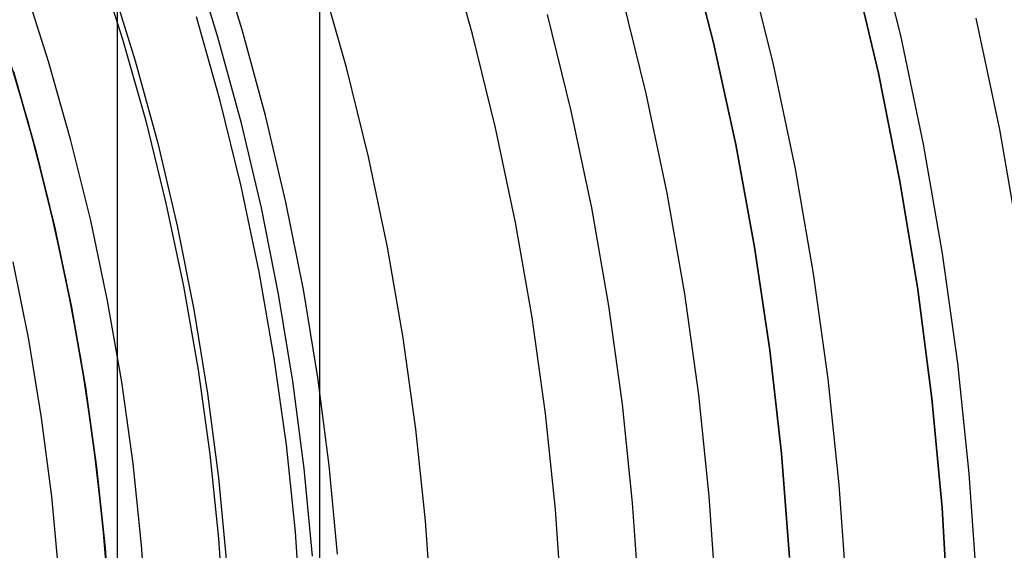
# Model space of a CAD drawing. Header units: millimetres. Extents: x 8929 to 10091, y -2708 to -1691.
# Tile 163 of 196: x 9544 to 9558, y -2055 to -2047. Entities that reach past the tile are written whole.
import ezdxf

# ---------------------------------------------------------------- set-up
doc = ezdxf.new("R2010")
doc.units = ezdxf.units.MM
for name, color, linetype in [('1', 7, 'Continuous'), ('COLOR EXT', 7, 'Continuous'), ('luz', 7, 'Continuous'), ('PLASTICO NEGRO', 7, 'Continuous')]:
    doc.layers.add(name, color=color, linetype=linetype)

msp = doc.modelspace()

# ---------------------------------------------------------------- linework, layer by layer
at = {"layer": '1', "color": 7, "true_color": 0xffffff}
for p, q in [((9548.05, -2123.77, 71.704), (9548.05, -1992.471, 71.704)), ((9545.032, -2116.471, 44.653), (9545.032, -1999.771, 44.653))]:
    msp.add_line(p, q, dxfattribs=at)
at = {"layer": '1', "color": 7, "true_color": 0xf4f4f4}
for p, q in [((9553.543, -2046.057, 206.567), (9553.928, -2047.562, 206.567)), ((9553.928, -2047.562, 208.385), (9553.543, -2046.057, 208.385)), ((9553.543, -2046.057, 207.476), (9553.928, -2047.562, 207.476)), ((9553.928, -2047.562, 206.567), (9554.26, -2049.08, 206.567)), ((9554.26, -2049.08, 208.385), (9553.928, -2047.562, 208.385)), ((9553.928, -2047.562, 207.476), (9554.26, -2049.08, 207.476)), ((9554.26, -2049.08, 206.567), (9554.539, -2050.608, 206.567)), ((9554.539, -2050.608, 208.385), (9554.26, -2049.08, 208.385)), ((9554.26, -2049.08, 207.476), (9554.539, -2050.608, 207.476)), ((9554.539, -2050.608, 206.567), (9554.766, -2052.145, 206.567)), ((9554.766, -2052.145, 208.385), (9554.539, -2050.608, 208.385)), ((9554.539, -2050.608, 207.476), (9554.766, -2052.145, 207.476)), ((9554.766, -2052.145, 206.567), (9554.94, -2053.689, 206.567)), ((9554.94, -2053.689, 208.385), (9554.766, -2052.145, 208.385)), ((9554.766, -2052.145, 207.476), (9554.94, -2053.689, 207.476)), ((9554.94, -2053.689, 206.567), (9555.06, -2055.237, 206.567)), ((9555.06, -2055.237, 208.385), (9554.94, -2053.689, 208.385)), ((9554.94, -2053.689, 207.476), (9555.06, -2055.237, 207.476))]:
    msp.add_line(p, q, dxfattribs=at)
at = {"layer": 'COLOR EXT', "color": 30, "true_color": 0xff8d00}
for p, q in [((9543.698, -2048.739, 21.604), (9543.353, -2047.576, 21.604)), ((9543.48, -2047.988, 29.904), (9543.809, -2049.15, 29.904)), ((9543.809, -2049.15, 25.754), (9543.48, -2047.988, 25.754)), ((9544.002, -2049.914, 21.604), (9543.698, -2048.739, 21.604)), ((9543.809, -2049.15, 29.904), (9544.098, -2050.323, 29.904)), ((9544.098, -2050.323, 25.754), (9543.809, -2049.15, 25.754)), ((9544.266, -2051.099, 21.604), (9544.002, -2049.914, 21.604)), ((9544.098, -2050.323, 29.904), (9544.347, -2051.506, 29.904)), ((9544.347, -2051.506, 25.754), (9544.098, -2050.323, 25.754)), ((9544.489, -2052.292, 21.604), (9544.266, -2051.099, 21.604)), ((9544.347, -2051.506, 29.904), (9544.554, -2052.696, 29.904)), ((9544.554, -2052.696, 25.754), (9544.347, -2051.506, 25.754)), ((9544.67, -2053.493, 21.604), (9544.489, -2052.292, 21.604)), ((9544.554, -2052.696, 29.904), (9544.721, -2053.893, 29.904)), ((9544.721, -2053.893, 25.754), (9544.554, -2052.696, 25.754)), ((9544.809, -2054.698, 21.604), (9544.67, -2053.493, 21.604)), ((9544.721, -2053.893, 29.904), (9544.846, -2055.095, 29.904)), ((9544.846, -2055.095, 25.754), (9544.721, -2053.893, 25.754)), ((9544.907, -2055.908, 21.604), (9544.809, -2054.698, 21.604)), ((9544.846, -2055.095, 29.904), (9544.929, -2056.3, 29.904)), ((9544.929, -2056.3, 25.754), (9544.846, -2055.095, 25.754))]:
    msp.add_line(p, q, dxfattribs=at)
at = {"layer": 'luz', "color": 7, "true_color": 0xffffff}
for p, q in [((9556.721, -2047.452, -25.35), (9556.325, -2045.844, -25.35)), ((9550.332, -2047.432, -23.839), (9549.939, -2046.045, -23.839)), ((9544.72, -2046.299, -22.02), (9545.107, -2047.505, -22.02)), ((9554.823, -2047.885, -24.287), (9554.443, -2046.343, -24.287)), ((9544.004, -2047.839, -22.328), (9543.628, -2046.67, -22.328)), ((9548.449, -2047.93, -22.776), (9548.075, -2046.609, -22.776)), ((9552.924, -2048.318, -23.224), (9552.56, -2046.841, -23.224)), ((9546.567, -2048.429, -21.713), (9546.211, -2047.172, -21.713)), ((9551.446, -2047.137, -23.531), (9551.8, -2048.575, -23.531)), ((9557.845, -2047.195, -25.042), (9558.194, -2048.854, -25.042)), ((9550.676, -2048.831, -23.839), (9550.332, -2047.432, -23.839)), ((9557.061, -2049.071, -25.35), (9556.721, -2047.452, -25.35)), ((9545.107, -2047.505, -22.02), (9545.453, -2048.724, -22.02)), ((9544.338, -2049.019, -22.328), (9544.004, -2047.839, -22.328)), ((9555.149, -2049.439, -24.287), (9554.823, -2047.885, -24.287)), ((9548.778, -2049.264, -22.776), (9548.449, -2047.93, -22.776)), ((9553.237, -2049.806, -23.224), (9552.924, -2048.318, -23.224)), ((9546.88, -2049.698, -21.713), (9546.567, -2048.429, -21.713)), ((9551.8, -2048.575, -23.531), (9552.105, -2050.024, -23.531)), ((9545.453, -2048.724, -22.02), (9545.756, -2049.954, -22.02)), ((9550.973, -2050.241, -23.839), (9550.676, -2048.831, -23.839)), ((9558.194, -2048.854, -25.042), (9558.485, -2050.524, -25.042)), ((9544.632, -2050.211, -22.328), (9544.338, -2049.019, -22.328)), ((9557.346, -2050.702, -25.35), (9557.061, -2049.071, -25.35)), ((9549.061, -2050.609, -22.776), (9548.778, -2049.264, -22.776)), ((9555.422, -2051.003, -24.287), (9555.149, -2049.439, -24.287)), ((9547.149, -2050.976, -21.713), (9546.88, -2049.698, -21.713)), ((9553.498, -2051.304, -23.224), (9553.237, -2049.806, -23.224)), ((9545.756, -2049.954, -22.02), (9546.016, -2051.194, -22.02)), ((9552.105, -2050.024, -23.531), (9552.359, -2051.483, -23.531)), ((9544.884, -2051.412, -22.328), (9544.632, -2050.211, -22.328)), ((9551.22, -2051.661, -23.839), (9550.973, -2050.241, -23.839)), ((9549.297, -2051.963, -22.776), (9549.061, -2050.609, -22.776)), ((9557.574, -2052.341, -25.35), (9557.346, -2050.702, -25.35)), ((9547.373, -2052.264, -21.713), (9547.149, -2050.976, -21.713)), ((9555.641, -2052.576, -24.287), (9555.422, -2051.003, -24.287)), ((9546.016, -2051.194, -22.02), (9546.234, -2052.442, -22.02)), ((9545.095, -2052.621, -22.328), (9544.884, -2051.412, -22.328)), ((9553.708, -2052.811, -23.224), (9553.498, -2051.304, -23.224)), ((9552.359, -2051.483, -23.531), (9552.563, -2052.95, -23.531)), ((9551.419, -2053.089, -23.839), (9551.22, -2051.661, -23.839)), ((9549.486, -2053.323, -22.776), (9549.297, -2051.963, -22.776)), ((9547.553, -2053.558, -21.713), (9547.373, -2052.264, -21.713)), ((9546.234, -2052.442, -22.02), (9546.408, -2053.697, -22.02)), ((9557.745, -2053.988, -25.35), (9557.574, -2052.341, -25.35)), ((9555.805, -2054.156, -24.287), (9555.641, -2052.576, -24.287)), ((9545.264, -2053.836, -22.328), (9545.095, -2052.621, -22.328)), ((9553.865, -2054.323, -23.224), (9553.708, -2052.811, -23.224)), ((9552.563, -2052.95, -23.531), (9552.716, -2054.423, -23.531)), ((9551.568, -2054.522, -23.839), (9551.419, -2053.089, -23.839)), ((9549.628, -2054.69, -22.776), (9549.486, -2053.323, -22.776)), ((9547.688, -2054.858, -21.713), (9547.553, -2053.558, -21.713)), ((9546.408, -2053.697, -22.02), (9546.539, -2054.957, -22.02)), ((9545.391, -2055.057, -22.328), (9545.264, -2053.836, -22.328)), ((9557.859, -2055.639, -25.35), (9557.745, -2053.988, -25.35)), ((9555.914, -2055.74, -24.287), (9555.805, -2054.156, -24.287)), ((9553.97, -2055.841, -23.224), (9553.865, -2054.323, -23.224)), ((9552.716, -2054.423, -23.531), (9552.818, -2055.9, -23.531)), ((9551.667, -2055.96, -23.839), (9551.568, -2054.522, -23.839)), ((9549.723, -2056.061, -22.776), (9549.628, -2054.69, -22.776)), ((9546.539, -2054.957, -22.02), (9546.627, -2056.221, -22.02)), ((9547.778, -2056.161, -21.713), (9547.688, -2054.858, -21.713)), ((9545.475, -2056.281, -22.328), (9545.391, -2055.057, -22.328))]:
    msp.add_line(p, q, dxfattribs=at)
at = {"layer": 'PLASTICO NEGRO', "color": 254, "true_color": 0xcad1ee}
for p, q in [((9546.892, -2047.368, 35.404), (9546.499, -2046.1, 35.404)), ((9546.138, -2046.219, 33.904), (9546.527, -2047.474, 33.904)), ((9556.389, -2048.015, 33.904), (9556.012, -2046.419, 33.904)), ((9556.012, -2046.419, 35.404), (9556.389, -2048.015, 35.404)), ((9556.389, -2048.015, 34.654), (9556.012, -2046.419, 34.654)), ((9544.922, -2046.619, 34.772), (9545.298, -2047.832, 34.772)), ((9547.242, -2048.648, 35.404), (9546.892, -2047.368, 35.404)), ((9546.527, -2047.474, 33.904), (9546.873, -2048.742, 33.904)), ((9545.298, -2047.832, 34.772), (9545.632, -2049.058, 34.772)), ((9556.71, -2049.623, 33.904), (9556.389, -2048.015, 33.904)), ((9556.389, -2048.015, 35.404), (9556.71, -2049.623, 35.404)), ((9556.71, -2049.623, 34.654), (9556.389, -2048.015, 34.654)), ((9546.873, -2048.742, 33.904), (9547.175, -2050.021, 33.904)), ((9547.546, -2049.94, 35.404), (9547.242, -2048.648, 35.404)), ((9545.632, -2049.058, 34.772), (9545.923, -2050.294, 34.772)), ((9556.975, -2051.241, 33.904), (9556.71, -2049.623, 33.904)), ((9556.71, -2049.623, 35.404), (9556.975, -2051.241, 35.404)), ((9556.975, -2051.241, 34.654), (9556.71, -2049.623, 34.654)), ((9547.806, -2051.242, 35.404), (9547.546, -2049.94, 35.404)), ((9547.175, -2050.021, 33.904), (9547.432, -2051.31, 33.904)), ((9545.923, -2050.294, 34.772), (9546.172, -2051.539, 34.772)), ((9543.472, -2050.828, 30.535), (9543.704, -2051.988, 30.535)), ((9548.021, -2052.552, 35.404), (9547.806, -2051.242, 35.404)), ((9557.185, -2052.868, 33.904), (9556.975, -2051.241, 33.904)), ((9556.975, -2051.241, 35.404), (9557.185, -2052.868, 35.404)), ((9557.185, -2052.868, 34.654), (9556.975, -2051.241, 34.654)), ((9547.432, -2051.31, 33.904), (9547.645, -2052.607, 33.904)), ((9546.172, -2051.539, 34.772), (9546.378, -2052.792, 34.772)), ((9543.704, -2051.988, 30.535), (9543.895, -2053.156, 30.535)), ((9547.645, -2052.607, 33.904), (9547.813, -2053.91, 33.904)), ((9548.191, -2053.868, 35.404), (9548.021, -2052.552, 35.404)), ((9546.378, -2052.792, 34.772), (9546.54, -2054.052, 34.772)), ((9557.338, -2054.5, 33.904), (9557.185, -2052.868, 33.904)), ((9557.185, -2052.868, 35.404), (9557.338, -2054.5, 35.404)), ((9557.338, -2054.5, 34.654), (9557.185, -2052.868, 34.654)), ((9543.895, -2053.156, 30.535), (9544.046, -2054.33, 30.535)), ((9547.813, -2053.91, 33.904), (9547.936, -2055.219, 33.904)), ((9548.315, -2055.19, 35.404), (9548.191, -2053.868, 35.404)), ((9546.54, -2054.052, 34.772), (9546.659, -2055.317, 34.772)), ((9544.046, -2054.33, 30.535), (9544.157, -2055.508, 30.535)), ((9557.435, -2056.137, 33.904), (9557.338, -2054.5, 33.904)), ((9557.338, -2054.5, 35.404), (9557.435, -2056.137, 35.404)), ((9557.435, -2056.137, 34.654), (9557.338, -2054.5, 34.654))]:
    msp.add_line(p, q, dxfattribs=at)

doc.saveas('drawing.dxf')
